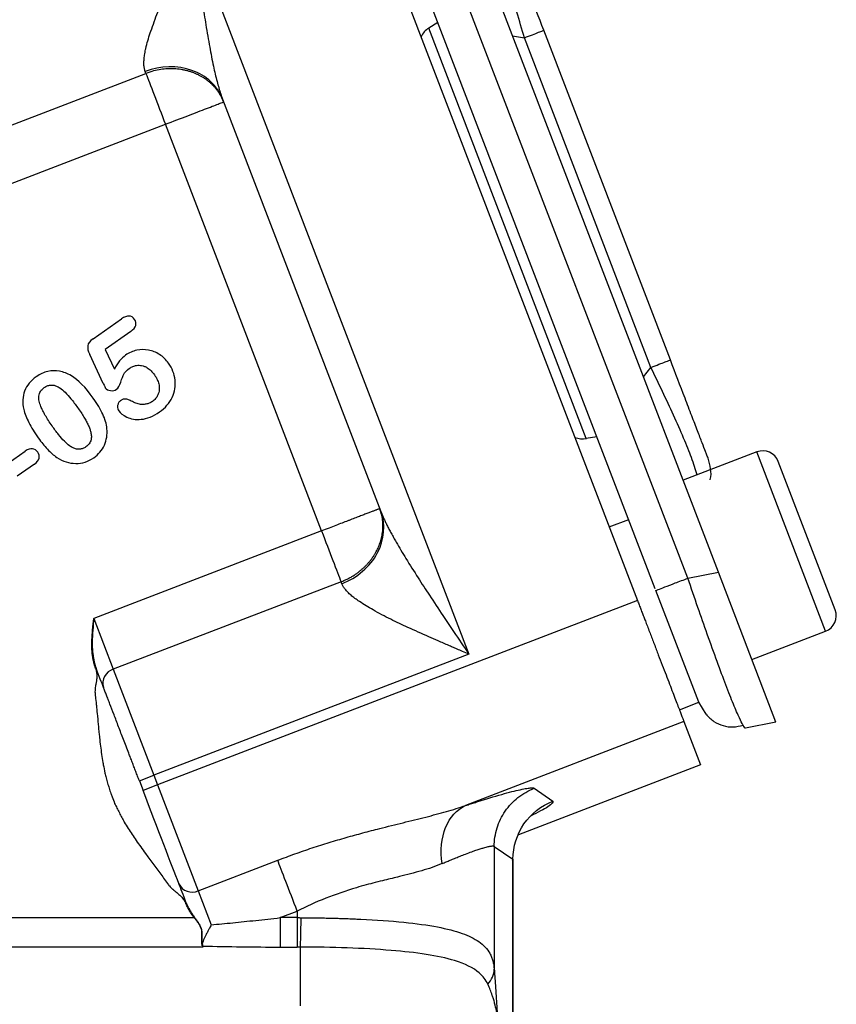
# Model space of a CAD drawing. Header units: inches. Extents: x 0.6 to 16.3, y 0.2 to 11.5.
# Tile 8 of 21: x 6.2 to 7.3, y 5.8 to 7. Entities that reach past the tile are written whole.
import ezdxf

# ---------------------------------------------------------------- set-up
doc = ezdxf.new("R2010")
doc.units = ezdxf.units.IN
doc.header["$MEASUREMENT"] = 0

msp = doc.modelspace()

# ---------------------------------------------------------------- linework, layer by layer
at = {"color": 7, "linetype": 'Continuous', "lineweight": 25}
for p, q in [((7.1125, 6.3122), (6.7519, 7.2517)), ((7.0734, 6.3046), (6.7177, 7.2312)), ((6.6442, 7.2252), (7.0087, 6.2758)), ((7.0314, 6.2909), (6.6774, 7.2133)), ((6.4374, 7.1315), (6.7923, 6.207)), ((6.7523, 7.0181), (6.7406, 7.0108)), ((6.9429, 6.4837), (6.7406, 7.0108)), ((7.0508, 6.5847), (6.8883, 7.0079)), ((7.0259, 6.5752), (6.8634, 6.9983)), ((5.9973, 6.8066), (6.3776, 6.9526)), ((6.3776, 6.9526), (6.3766, 6.955)), ((6.4759, 6.9196), (6.6791, 6.3903)), ((6.0223, 6.7413), (6.4026, 6.8873)), ((6.603, 6.3652), (6.4026, 6.8873)), ((6.3096, 6.6117), (6.3463, 6.6374)), ((6.3582, 6.6214), (6.3252, 6.5983)), ((6.3252, 6.5983), (6.3371, 6.5729)), ((6.3228, 6.5543), (6.3054, 6.5917)), ((6.9565, 6.4861), (6.9429, 6.4837)), ((6.2006, 6.4522), (6.2225, 6.4676)), ((7.1618, 6.4666), (7.0672, 6.4303)), ((6.2343, 6.4509), (6.2123, 6.4355)), ((7.2625, 6.2639), (7.1893, 6.4544)), ((6.9724, 6.3704), (6.9973, 6.3799)), ((6.603, 6.3652), (6.3105, 6.2529)), ((7.0734, 6.3046), (7.1125, 6.3122)), ((7.1864, 6.1198), (7.1125, 6.3122)), ((6.6281, 6.3), (6.3355, 6.1877)), ((6.629, 6.2975), (6.6281, 6.3)), ((7.0873, 6.1453), (7.0322, 6.2888)), ((7.0087, 6.2758), (6.3925, 6.0392)), ((6.3094, 6.2425), (6.3105, 6.2529)), ((6.3105, 6.2529), (6.3355, 6.1877)), ((6.3089, 6.237), (6.3094, 6.2425)), ((6.3096, 6.2425), (6.3092, 6.237)), ((7.1556, 6.2), (7.2502, 6.2364)), ((6.3082, 6.2207), (6.3082, 6.2209)), ((6.3086, 6.2209), (6.3086, 6.2207)), ((6.3082, 6.2158), (6.3082, 6.2183)), ((6.3083, 6.2132), (6.3082, 6.2158)), ((6.3085, 6.2105), (6.3083, 6.2132)), ((6.3087, 6.2078), (6.3085, 6.2105)), ((6.3087, 6.2183), (6.3087, 6.2158)), ((6.3087, 6.2158), (6.3089, 6.2132)), ((6.309, 6.2051), (6.3087, 6.2078)), ((6.3089, 6.2132), (6.3091, 6.2106)), ((6.3091, 6.2106), (6.3093, 6.2079)), ((6.3093, 6.2079), (6.3097, 6.2052)), ((6.7923, 6.207), (6.3877, 6.0517)), ((6.3099, 6.1997), (6.3094, 6.2024)), ((6.3105, 6.1971), (6.3099, 6.1997)), ((6.3101, 6.2025), (6.3105, 6.1998)), ((6.3105, 6.1998), (6.3111, 6.1972)), ((6.313, 6.1888), (6.3119, 6.1919)), ((6.3134, 6.1876), (6.3145, 6.1808)), ((6.3355, 6.1877), (6.3877, 6.0517)), ((7.0624, 6.1357), (7.0873, 6.1453)), ((7.0967, 6.1298), (7.0873, 6.1453)), ((7.0683, 6.1204), (6.7879, 6.0127)), ((7.0683, 6.1204), (7.0897, 6.0648)), ((7.1864, 6.1198), (7.1473, 6.1121)), ((7.0897, 6.0648), (6.856, 5.9751)), ((6.3691, 6.0446), (6.3877, 6.0517)), ((6.3691, 6.0446), (6.3739, 6.0321)), ((6.3877, 6.0517), (6.3925, 6.0392)), ((6.3925, 6.0392), (6.3739, 6.0321)), ((6.3925, 6.0392), (6.4447, 5.9033)), ((6.876, 6.0348), (6.9, 6.0183)), ((6.8247, 5.9602), (6.8247, 5.8025)), ((6.8247, 5.9602), (6.8487, 5.9437)), ((6.4447, 5.9033), (6.5467, 5.9424)), ((6.8487, 5.226), (6.8487, 5.9437)), ((6.8491, 5.9423), (6.8491, 5.9439)), ((6.8491, 5.2259), (6.8491, 5.9423)), ((6.4447, 5.9033), (6.4615, 5.8596)), ((6.4293, 5.8877), (6.4296, 5.8869)), ((6.4296, 5.8869), (6.4302, 5.8853)), ((6.4317, 5.8822), (6.4325, 5.8807)), ((6.4325, 5.8807), (6.4333, 5.8792)), ((6.4341, 5.8779), (6.4342, 5.8777)), ((5.7698, 5.8688), (6.4395, 5.8688)), ((6.4342, 5.8777), (6.4351, 5.8762)), ((6.4351, 5.8762), (6.436, 5.8747)), ((6.436, 5.8747), (6.437, 5.8732)), ((6.437, 5.8732), (6.438, 5.8718)), ((6.438, 5.8718), (6.4399, 5.8691)), ((6.5498, 5.8688), (6.5717, 5.8772)), ((6.5717, 5.8688), (6.5498, 5.8688)), ((6.5717, 5.8772), (6.5717, 5.8688)), ((6.4493, 5.8506), (6.4494, 5.8496)), ((6.4505, 5.831), (5.7698, 5.831)), ((6.5498, 5.831), (6.5717, 5.831)), ((6.5759, 5.831), (6.5717, 5.831))]:
    msp.add_line(p, q, dxfattribs=at)
at = {"color": 8, "linetype": 'Continuous', "lineweight": 25}
for p, q in [((6.8482, 7.0007), (6.8634, 6.9983)), ((7.0162, 6.5632), (7.0259, 6.5752)), ((7.2502, 6.2364), (7.1618, 6.4666)), ((6.8487, 5.9437), (6.8477, 5.9423))]:
    msp.add_line(p, q, dxfattribs=at)
at = {"color": 7, "linetype": 'Continuous', "lineweight": 25}
for centre, radius, start, end in [((7.1694, 6.4467), 0.0213, 21, 111), ((7.2425, 6.2563), 0.0213, 291, 21), ((6.3412, 6.1697), 0.0189, 107.4037, 196.8829), ((6.4369, 5.9204), 0.0189, 205.1171, 294.5963)]:
    msp.add_arc(centre, radius, start, end, dxfattribs=at)
for centre, start_param, end_param in [((6.7559, 6.9844), 0.174533, 0.698222), ((6.9367, 6.5136), 2.44337, 2.96706)]:
    msp.add_ellipse(centre, major_axis=(-0.011, 0.0285), ratio=0.916331, start_param=start_param, end_param=end_param, dxfattribs=at)
for points, knots in [([(6.3766, 6.955), (6.3764, 6.9556), (6.3759, 6.957), (6.3755, 6.9592), (6.3751, 6.9615), (6.3749, 6.9641), (6.3749, 6.9668), (6.3751, 6.9698), (6.3753, 6.9729), (6.3758, 6.9762), (6.3764, 6.9797), (6.3771, 6.9834), (6.3792, 6.9922), (6.384, 7.0079), (6.3923, 7.0303), (6.4026, 7.0548), (6.4116, 7.0753), (6.4195, 7.0928), (6.425, 7.1048), (6.4311, 7.1179), (6.4351, 7.1265), (6.4374, 7.1315)], [0, 0, 0, 0, 0.018698, 0.037717, 0.057107, 0.076913, 0.09718, 0.117949, 0.139258, 0.161142, 0.183634, 0.206763, 0.230558, 0.344934, 0.477476, 0.596791, 0.736091, 0.797873, 0.867745, 0.922697, 1, 1, 1, 1]), ([(6.4374, 7.1315), (6.438, 7.1273), (6.4391, 7.1192), (6.4407, 7.1076), (6.4422, 7.0972), (6.4435, 7.0879), (6.4447, 7.0797), (6.4469, 7.0643), (6.45, 7.0427), (6.4546, 7.014), (6.4591, 6.9875), (6.4632, 6.9665), (6.4664, 6.952), (6.4687, 6.9426), (6.4711, 6.9341), (6.4734, 6.9264), (6.4751, 6.9218), (6.4759, 6.9196)], [0, 0, 0, 0, 0.058006, 0.110828, 0.158468, 0.200926, 0.238201, 0.270293, 0.412895, 0.534751, 0.669171, 0.784173, 0.834338, 0.880959, 0.924075, 0.963734, 1, 1, 1, 1]), ([(6.8883, 7.0079), (6.8819, 7.0246), (6.8722, 7.0499), (6.8607, 7.0799), (6.8532, 7.0994), (6.8472, 7.115), (6.8414, 7.1302), (6.8405, 7.1325), (6.8399, 7.134)], [0, 0, 0, 0, 0.250062, 0.37621, 0.5, 0.623853, 0.749938, 1, 1, 1, 1]), ([(6.4773, 6.916), (6.4767, 6.9174), (6.4756, 6.9201), (6.4736, 6.9239), (6.4714, 6.9275), (6.4691, 6.9309), (6.4666, 6.934), (6.4639, 6.9369), (6.4611, 6.9397), (6.4581, 6.9422), (6.4551, 6.9446), (6.4519, 6.9468), (6.4486, 6.9487), (6.4451, 6.9506), (6.4416, 6.9522), (6.438, 6.9537), (6.4342, 6.9549), (6.4304, 6.956), (6.4264, 6.957), (6.4223, 6.9577), (6.4181, 6.9582), (6.4125, 6.9586), (6.4053, 6.9586), (6.3965, 6.9577), (6.3871, 6.9559), (6.3808, 6.9537), (6.3776, 6.9526)], [0, 0, 0, 0, 0.040858, 0.080281, 0.118387, 0.155381, 0.191487, 0.22691, 0.261812, 0.296294, 0.330405, 0.364204, 0.397769, 0.431179, 0.464518, 0.497865, 0.531306, 0.564927, 0.598818, 0.633068, 0.667768, 0.703011, 0.771087, 0.842069, 0.917681, 1, 1, 1, 1]), ([(6.3776, 6.9526), (6.38, 6.9461), (6.3837, 6.9366), (6.3925, 6.9137), (6.3975, 6.9005), (6.4026, 6.8873)], [0, 0, 0, 0, 0.5, 0.5, 1, 1, 1, 1]), ([(6.4026, 6.8873), (6.4124, 6.8911), (6.4222, 6.8948), (6.4402, 6.9017), (6.4485, 6.9049), (6.4623, 6.9102), (6.4679, 6.9124), (6.4754, 6.9152), (6.4773, 6.916), (6.4773, 6.916)], [0, 0, 0, 0, 0.25, 0.25, 0.5, 0.5, 0.75, 0.75, 1, 1, 1, 1]), ([(6.3582, 6.6214), (6.3616, 6.6238), (6.3637, 6.6263), (6.3652, 6.6318), (6.3647, 6.6343), (6.363, 6.6367)], [-2, -2, -2, -2, -1, -1, 0, 0, 0, 0]), ([(6.3096, 6.6117), (6.3056, 6.6089), (6.3034, 6.606), (6.3024, 6.6), (6.3032, 6.5962), (6.3054, 6.5917)], [-2, -2, -2, -2, -1, -1, 0, 0, 0, 0]), ([(6.4066, 6.5804), (6.4033, 6.5851), (6.3995, 6.5889), (6.3905, 6.5946), (6.3858, 6.5965), (6.3758, 6.5983), (6.3708, 6.5982), (6.3607, 6.5961), (6.356, 6.594), (6.3515, 6.5909)], [-4, -4, -4, -4, -3, -3, -2, -2, -1, -1, 0, 0, 0, 0]), ([(6.3398, 6.5471), (6.3419, 6.5485), (6.3437, 6.5516), (6.3467, 6.561), (6.348, 6.5644), (6.35, 6.5688), (6.3525, 6.5713), (6.3565, 6.574)], [-3, -3, -3, -3, -2, -2, -1, -1, 0, 0, 0, 0]), ([(6.3565, 6.574), (6.3572, 6.5745), (6.3586, 6.5754), (6.3608, 6.5765), (6.3631, 6.5773), (6.3658, 6.5778), (6.3688, 6.578), (6.3722, 6.5776), (6.3757, 6.5766), (6.3799, 6.5745), (6.3845, 6.5709), (6.3872, 6.5673), (6.3887, 6.5655)], [0, 0, 0, 0, 0.067682, 0.133149, 0.197235, 0.260829, 0.349829, 0.438209, 0.537641, 0.642232, 0.810948, 1, 1, 1, 1]), ([(6.3949, 6.518), (6.4024, 6.5232), (6.4078, 6.5295), (6.4146, 6.5439), (6.4158, 6.5513), (6.4141, 6.5666), (6.4113, 6.5737), (6.4066, 6.5804)], [-3, -3, -3, -3, -2, -2, -1, -1, 0, 0, 0, 0]), ([(7.0992, 6.4586), (7.0986, 6.4601), (7.0977, 6.4624), (7.0919, 6.4776), (7.0859, 6.4932), (7.0784, 6.5127), (7.0669, 6.5428), (7.0572, 6.568), (7.0508, 6.5847)], [0, 0, 0, 0, 0.250062, 0.37621, 0.5, 0.623853, 0.749938, 1, 1, 1, 1]), ([(6.2368, 6.5632), (6.2296, 6.5581), (6.2246, 6.552), (6.2191, 6.5377), (6.2187, 6.5299), (6.2206, 6.5212)], [-2, -2, -2, -2, -1, -1, 0, 0, 0, 0]), ([(6.2818, 6.5644), (6.2766, 6.5674), (6.2715, 6.5694), (6.2615, 6.5712), (6.2565, 6.5711), (6.2465, 6.5688), (6.2416, 6.5665), (6.2368, 6.5632)], [-3, -3, -3, -3, -2, -2, -1, -1, 0, 0, 0, 0]), ([(6.3887, 6.5655), (6.3893, 6.5645), (6.3905, 6.5627), (6.392, 6.5598), (6.3932, 6.5569), (6.3941, 6.5538), (6.3947, 6.5504), (6.3947, 6.5466), (6.3941, 6.5429), (6.3926, 6.5388), (6.39, 6.5348), (6.3873, 6.5326), (6.3859, 6.5315)], [0, 0, 0, 0, 0.08861, 0.173301, 0.254779, 0.333838, 0.430817, 0.523434, 0.627872, 0.730949, 0.862165, 1, 1, 1, 1]), ([(6.2571, 6.5), (6.2555, 6.5023), (6.2524, 6.5068), (6.2484, 6.5133), (6.2452, 6.5193), (6.2424, 6.5253), (6.2406, 6.5305), (6.2399, 6.5351), (6.24, 6.5395), (6.2418, 6.5449), (6.2452, 6.5478), (6.2469, 6.5493)], [0, 0, 0, 0, 0.152291, 0.289171, 0.410964, 0.518128, 0.644916, 0.707323, 0.764485, 0.878369, 1, 1, 1, 1]), ([(6.2469, 6.5493), (6.2476, 6.5497), (6.2488, 6.5505), (6.2507, 6.5514), (6.2527, 6.5521), (6.2546, 6.5525), (6.2566, 6.5526), (6.2593, 6.5524), (6.2629, 6.5513), (6.2682, 6.5484), (6.2745, 6.5429), (6.2821, 6.5344), (6.287, 6.5275), (6.2898, 6.5237)], [0, 0, 0, 0, 0.0407115, 0.0791164, 0.1157166, 0.1510909, 0.1858796, 0.2207551, 0.2977994, 0.3866297, 0.542782, 0.7463253, 1, 1, 1, 1]), ([(6.3254, 6.549), (6.3269, 6.5469), (6.3291, 6.5457), (6.3349, 6.5449), (6.3375, 6.5455), (6.3398, 6.5471)], [-2, -2, -2, -2, -1, -1, 0, 0, 0, 0]), ([(6.3275, 6.4965), (6.3269, 6.5027), (6.3251, 6.5089), (6.3193, 6.5212), (6.3152, 6.5281), (6.3098, 6.5357)], [-2, -2, -2, -2, -1, -1, 0, 0, 0, 0]), ([(6.2898, 6.5237), (6.2913, 6.5216), (6.2941, 6.5175), (6.2978, 6.5116), (6.3009, 6.5062), (6.3035, 6.5013), (6.3054, 6.4967), (6.3069, 6.4919), (6.3077, 6.487), (6.3073, 6.4818), (6.3049, 6.4768), (6.302, 6.4744), (6.3005, 6.4731)], [0, 0, 0, 0, 0.136267, 0.25814, 0.365782, 0.459428, 0.547816, 0.625713, 0.722019, 0.804432, 0.897869, 1, 1, 1, 1]), ([(6.3452, 6.5326), (6.3447, 6.5323), (6.3439, 6.5316), (6.3428, 6.5304), (6.342, 6.5289), (6.3414, 6.5272), (6.341, 6.5249), (6.3411, 6.5221), (6.3421, 6.5203), (6.3426, 6.5194)], [0, 0, 0, 0, 0.114317, 0.223155, 0.329726, 0.45074, 0.585313, 0.799896, 1, 1, 1, 1]), ([(6.3586, 6.532), (6.3579, 6.5324), (6.3564, 6.5333), (6.3542, 6.5341), (6.3515, 6.5347), (6.3483, 6.5344), (6.3463, 6.5332), (6.3452, 6.5326)], [0, 0, 0, 0, 0.184602, 0.351261, 0.503987, 0.74637, 1, 1, 1, 1]), ([(6.3859, 6.5315), (6.3853, 6.5311), (6.384, 6.5302), (6.3819, 6.5292), (6.3798, 6.5285), (6.3776, 6.5279), (6.3753, 6.5276), (6.373, 6.5275), (6.3694, 6.5278), (6.3644, 6.5289), (6.3606, 6.5309), (6.3586, 6.532)], [0, 0, 0, 0, 0.080874, 0.159844, 0.237777, 0.315573, 0.394138, 0.474351, 0.557039, 0.770012, 1, 1, 1, 1]), ([(6.2206, 6.5212), (6.2219, 6.5161), (6.2241, 6.5105), (6.2305, 6.4982), (6.2345, 6.4916), (6.2394, 6.4846)], [-2, -2, -2, -2, -1, -1, 0, 0, 0, 0]), ([(6.3426, 6.5194), (6.3446, 6.5165), (6.3482, 6.5138), (6.3581, 6.5089), (6.3642, 6.5079), (6.3788, 6.5091), (6.3866, 6.5122), (6.3949, 6.518)], [-3, -3, -3, -3, -2, -2, -1, -1, 0, 0, 0, 0]), ([(6.3005, 6.4731), (6.2998, 6.4727), (6.2986, 6.4719), (6.2966, 6.471), (6.2946, 6.4704), (6.2926, 6.47), (6.2905, 6.47), (6.2876, 6.4704), (6.2838, 6.4718), (6.2785, 6.475), (6.2722, 6.4808), (6.2648, 6.4894), (6.2598, 6.4962), (6.2571, 6.5)], [0, 0, 0, 0, 0.040577, 0.078966, 0.115797, 0.151778, 0.187669, 0.224237, 0.305056, 0.398104, 0.553257, 0.753166, 1, 1, 1, 1]), ([(6.2394, 6.4846), (6.2432, 6.4792), (6.2471, 6.4744), (6.255, 6.466), (6.259, 6.4625), (6.2632, 6.4596)], [-2, -2, -2, -2, -1, -1, 0, 0, 0, 0]), ([(6.3105, 6.4592), (6.3166, 6.4634), (6.3212, 6.4688), (6.3271, 6.4818), (6.3282, 6.4888), (6.3275, 6.4965)], [-2, -2, -2, -2, -1, -1, 0, 0, 0, 0]), ([(6.2386, 6.4664), (6.2369, 6.4689), (6.2346, 6.4703), (6.2291, 6.471), (6.226, 6.47), (6.2225, 6.4676)], [-2, -2, -2, -2, -1, -1, 0, 0, 0, 0]), ([(6.2343, 6.4509), (6.2377, 6.4533), (6.2398, 6.4559), (6.2409, 6.4613), (6.2403, 6.4639), (6.2386, 6.4664)], [-2, -2, -2, -2, -1, -1, 0, 0, 0, 0]), ([(6.2632, 6.4596), (6.2709, 6.4545), (6.2789, 6.452), (6.2958, 6.4518), (6.3035, 6.4542), (6.3105, 6.4592)], [-2, -2, -2, -2, -1, -1, 0, 0, 0, 0]), ([(7.102, 6.431), (7.102, 6.4311), (7.1034, 6.4356), (7.1029, 6.4453), (7.1004, 6.4542), (7.0992, 6.4586)], [0, 0, 0, 0, 0.005601, 0.502801, 1, 1, 1, 1]), ([(6.6777, 6.3939), (6.6777, 6.3939), (6.6776, 6.3938), (6.6772, 6.3937), (6.6765, 6.3934), (6.6756, 6.393), (6.6744, 6.3926), (6.6731, 6.3921), (6.6715, 6.3915), (6.6698, 6.3908), (6.6679, 6.3901), (6.6658, 6.3893), (6.6636, 6.3885), (6.6613, 6.3876), (6.6587, 6.3866), (6.656, 6.3856), (6.6532, 6.3845), (6.6502, 6.3833), (6.647, 6.3821), (6.6437, 6.3808), (6.6403, 6.3795), (6.6355, 6.3777), (6.6293, 6.3753), (6.6212, 6.3722), (6.6124, 6.3688), (6.6062, 6.3664), (6.603, 6.3652)], [0, 0, 0, 0, 0.040858, 0.080281, 0.118388, 0.155381, 0.191487, 0.22691, 0.261812, 0.296295, 0.330405, 0.364204, 0.397769, 0.43118, 0.464518, 0.497866, 0.531306, 0.564928, 0.598819, 0.633069, 0.66777, 0.703012, 0.771087, 0.84207, 0.917684, 1, 1, 1, 1]), ([(6.6281, 6.3), (6.6296, 6.3006), (6.6326, 6.3018), (6.6369, 6.3039), (6.6409, 6.306), (6.6447, 6.3083), (6.6482, 6.3107), (6.6515, 6.3132), (6.6546, 6.3158), (6.6576, 6.3184), (6.6603, 6.3211), (6.6629, 6.3239), (6.6653, 6.3267), (6.6675, 6.3296), (6.6695, 6.3326), (6.6714, 6.3356), (6.6732, 6.3386), (6.6748, 6.3417), (6.6762, 6.3449), (6.6775, 6.3481), (6.6786, 6.3513), (6.6796, 6.3546), (6.6804, 6.3579), (6.6813, 6.3627), (6.6819, 6.3692), (6.6817, 6.3773), (6.6805, 6.3856), (6.6787, 6.3911), (6.6777, 6.3939)], [0, 0, 0, 0, 0.039614, 0.077556, 0.113976, 0.149088, 0.183126, 0.216306, 0.248807, 0.280752, 0.312195, 0.343172, 0.373748, 0.403986, 0.433948, 0.463697, 0.493294, 0.522801, 0.552275, 0.581775, 0.611354, 0.641072, 0.670982, 0.701138, 0.771121, 0.843256, 0.918994, 1, 1, 1, 1]), ([(6.6791, 6.3903), (6.6796, 6.3889), (6.6807, 6.3862), (6.6826, 6.3819), (6.6847, 6.3773), (6.687, 6.3725), (6.6896, 6.3675), (6.6925, 6.3622), (6.6956, 6.3566), (6.7017, 6.3458), (6.712, 6.3286), (6.7264, 6.3058), (6.7423, 6.2814), (6.7576, 6.2584), (6.7745, 6.2332), (6.7857, 6.2167), (6.7923, 6.207)], [0, 0, 0, 0, 0.022267, 0.04585, 0.070767, 0.097032, 0.124659, 0.153658, 0.184039, 0.21581, 0.330759, 0.46526, 0.587098, 0.729705, 0.841541, 1, 1, 1, 1]), ([(6.603, 6.3652), (6.6081, 6.352), (6.6132, 6.3388), (6.6219, 6.316), (6.6256, 6.3064), (6.6281, 6.3)], [0, 0, 0, 0, 0.5, 0.5, 1, 1, 1, 1]), ([(6.7923, 6.207), (6.7896, 6.2082), (6.7845, 6.2103), (6.7774, 6.2134), (6.7715, 6.2159), (6.7633, 6.2194), (6.7531, 6.2238), (6.7355, 6.2315), (6.7151, 6.2407), (6.691, 6.2521), (6.6699, 6.2631), (6.6548, 6.2722), (6.6459, 6.2786), (6.6408, 6.2826), (6.6366, 6.2865), (6.6332, 6.2903), (6.6306, 6.2939), (6.6295, 6.2963), (6.629, 6.2975)], [0, 0, 0, 0, 0.041445, 0.077305, 0.10758, 0.132269, 0.202149, 0.263948, 0.403191, 0.522562, 0.655065, 0.769513, 0.81261, 0.853551, 0.892526, 0.929753, 0.965483, 1, 1, 1, 1]), ([(7.0087, 6.2758), (7.0094, 6.2739), (7.0108, 6.2702), (7.0129, 6.2647), (7.015, 6.2592), (7.0172, 6.2537), (7.0204, 6.2453), (7.0247, 6.234), (7.0301, 6.2199), (7.0354, 6.2062), (7.0422, 6.1884), (7.0501, 6.1679), (7.0565, 6.1511), (7.0607, 6.1401), (7.0633, 6.1334), (7.0654, 6.128), (7.0667, 6.1245), (7.0676, 6.1223), (7.0681, 6.121), (7.0683, 6.1206), (7.0683, 6.1204)], [0, 0, 0, 0, 0.023463, 0.046876, 0.070271, 0.093676, 0.117122, 0.178916, 0.240765, 0.304953, 0.369198, 0.500005, 0.630813, 0.695002, 0.759246, 0.821041, 0.882889, 0.921914, 0.960905, 1, 1, 1, 1]), ([(6.3105, 6.2529), (6.3103, 6.251), (6.31, 6.2476), (6.3097, 6.2441), (6.3096, 6.2425)], [0, 0, 0, 0, 0.541172, 1, 1, 1, 1]), ([(6.3086, 6.2316), (6.3087, 6.2333), (6.3088, 6.2351), (6.3089, 6.237), (6.3089, 6.237)], [0, 0, 0, 0, 0.956455, 1, 1, 1, 1]), ([(6.3092, 6.237), (6.3092, 6.2369), (6.3091, 6.2351), (6.309, 6.2333), (6.3089, 6.2315)], [0, 0, 0, 0, 0.0435575, 1, 1, 1, 1]), ([(6.3082, 6.2209), (6.3082, 6.2218), (6.3082, 6.2235), (6.3083, 6.2253), (6.3083, 6.2262)], [0, 0, 0, 0, 0.488455, 1, 1, 1, 1]), ([(6.3082, 6.2183), (6.3082, 6.219), (6.3082, 6.2199), (6.3082, 6.2207), (6.3082, 6.2207)], [0, 0, 0, 0, 0.976669, 1, 1, 1, 1]), ([(6.3083, 6.2262), (6.3083, 6.227), (6.3084, 6.2288), (6.3085, 6.2306), (6.3086, 6.2316)], [0, 0, 0, 0, 0.4898867, 1, 1, 1, 1]), ([(6.3087, 6.2261), (6.3087, 6.2253), (6.3086, 6.2235), (6.3086, 6.2218), (6.3086, 6.2209)], [0, 0, 0, 0, 0.510693, 1, 1, 1, 1]), ([(6.3086, 6.2207), (6.3086, 6.2207), (6.3086, 6.2199), (6.3087, 6.219), (6.3087, 6.2183)], [0, 0, 0, 0, 0.023336, 1, 1, 1, 1]), ([(6.3089, 6.2315), (6.3088, 6.2306), (6.3088, 6.2288), (6.3087, 6.227), (6.3087, 6.2261)], [0, 0, 0, 0, 0.509301, 1, 1, 1, 1]), ([(6.3094, 6.2024), (6.3093, 6.2031), (6.3092, 6.204), (6.3091, 6.2049), (6.309, 6.2051)], [0, 0, 0, 0, 0.766375, 1, 1, 1, 1]), ([(6.3097, 6.2052), (6.3097, 6.205), (6.3098, 6.2041), (6.3099, 6.2032), (6.3101, 6.2025)], [0, 0, 0, 0, 0.233692, 1, 1, 1, 1]), ([(6.3111, 6.1944), (6.311, 6.1951), (6.3107, 6.196), (6.3105, 6.1969), (6.3105, 6.1971)], [0, 0, 0, 0, 0.788383, 1, 1, 1, 1]), ([(6.3111, 6.1972), (6.3112, 6.197), (6.3114, 6.1962), (6.3116, 6.1953), (6.3118, 6.1946)], [0, 0, 0, 0, 0.211689, 1, 1, 1, 1]), ([(6.3119, 6.1919), (6.3118, 6.1921), (6.3116, 6.193), (6.3113, 6.1938), (6.3111, 6.1944)], [0, 0, 0, 0, 0.289957, 1, 1, 1, 1]), ([(6.3118, 6.1946), (6.3119, 6.194), (6.3122, 6.1932), (6.3125, 6.1923), (6.3125, 6.1921)], [0, 0, 0, 0, 0.710123, 1, 1, 1, 1]), ([(6.3125, 6.1921), (6.3127, 6.1915), (6.313, 6.1905), (6.3134, 6.1895), (6.3136, 6.189)], [0, 0, 0, 0, 0.503118, 1, 1, 1, 1]), ([(6.3136, 6.1889), (6.3136, 6.1889), (6.3136, 6.1889), (6.3136, 6.1889), (6.3136, 6.1889), (6.3136, 6.1889), (6.3136, 6.1889), (6.3136, 6.1889), (6.3136, 6.1889), (6.3136, 6.1889), (6.3136, 6.1889), (6.3136, 6.1889), (6.3136, 6.1889), (6.3136, 6.1889), (6.3136, 6.1889), (6.3136, 6.1889), (6.3135, 6.1889), (6.3135, 6.1889), (6.3135, 6.1888), (6.3134, 6.1888), (6.3134, 6.1888), (6.3133, 6.1888), (6.3133, 6.1888), (6.3133, 6.1888), (6.3132, 6.1887), (6.3132, 6.1887), (6.3131, 6.1887), (6.3131, 6.1887), (6.3131, 6.1887), (6.3131, 6.1887), (6.3131, 6.1887), (6.313, 6.1887), (6.313, 6.1887), (6.313, 6.1887), (6.313, 6.1887), (6.313, 6.1887), (6.313, 6.1886)], [-1.073619, -1.073619, -1.073619, -1.073619, -1.067463, -1.067463, -1.067463, -1.031624, -1.031624, -1.031624, -0.995785, -0.995785, -0.995785, -0.852429, -0.852429, -0.852429, -0.709073, -0.709073, -0.709073, -0.565718, -0.565718, -0.565718, -0.422362, -0.422362, -0.422362, -0.279006, -0.279006, -0.279006, -0.13565, -0.13565, -0.13565, -0.099811, -0.099811, -0.099811, -0.063972, -0.063972, -0.063972, 0.007706, 0.007706, 0.007706, 0.007706]), ([(6.3136, 6.1696), (6.3134, 6.1691), (6.3131, 6.1679), (6.3127, 6.1654), (6.3123, 6.1623), (6.3122, 6.1598), (6.3121, 6.1586)], [0, 0, 0, 0, 0.144858, 0.337921, 0.664922, 1, 1, 1, 1]), ([(6.3146, 6.1808), (6.3146, 6.1799), (6.3146, 6.1782), (6.3144, 6.1756), (6.3141, 6.1733), (6.3138, 6.1712), (6.3136, 6.1701), (6.3136, 6.1696)], [0, 0, 0, 0, 0.24843, 0.442004, 0.701725, 0.876482, 1, 1, 1, 1]), ([(6.3121, 6.1586), (6.3122, 6.1577), (6.3124, 6.1541), (6.3129, 6.1503), (6.3133, 6.1474), (6.3133, 6.1472)], [0, 0, 0, 0, 0.2283786, 0.9520871, 1, 1, 1, 1]), ([(6.3691, 6.0446), (6.3683, 6.0465), (6.3668, 6.0505), (6.3645, 6.0565), (6.3622, 6.0624), (6.36, 6.0683), (6.3577, 6.0741), (6.3539, 6.0839), (6.3487, 6.0976), (6.3423, 6.1141), (6.3365, 6.1295), (6.3321, 6.1409), (6.329, 6.149), (6.3268, 6.1546), (6.3249, 6.1597), (6.3237, 6.1627), (6.3231, 6.1642)], [0, 0, 0, 0, 0.0410752, 0.0819902, 0.1228224, 0.1636496, 0.2045495, 0.2455996, 0.3727628, 0.5000116, 0.6271748, 0.7544237, 0.8159004, 0.8771469, 0.938426, 1, 1, 1, 1]), ([(6.3133, 6.1472), (6.3134, 6.146), (6.3137, 6.1431), (6.3144, 6.1367), (6.3149, 6.1315), (6.3152, 6.1279)], [0, 0, 0, 0, 0.191739, 0.442403, 1, 1, 1, 1]), ([(6.3152, 6.1279), (6.3153, 6.1276), (6.3157, 6.123), (6.3161, 6.1183), (6.3165, 6.1139)], [0, 0, 0, 0, 0.050484, 1, 1, 1, 1]), ([(7.0966, 6.1298), (7.0999, 6.1265), (7.1065, 6.12), (7.1186, 6.1147), (7.1314, 6.1128), (7.1399, 6.1149), (7.1441, 6.1159)], [0, 0, 0, 0, 0.24674, 0.496303, 0.747818, 1, 1, 1, 1]), ([(6.3165, 6.1139), (6.3167, 6.1115), (6.3172, 6.1068), (6.3177, 6.1022), (6.3179, 6.1)], [0, 0, 0, 0, 0.53198, 1, 1, 1, 1]), ([(7.1473, 6.1121), (7.1467, 6.1122), (7.146, 6.1122), (7.1441, 6.1159), (7.144, 6.1162)], [0, 0, 0, 0, 0.9293313, 1, 1, 1, 1]), ([(6.3179, 6.1), (6.3183, 6.0963), (6.3195, 6.0856), (6.3212, 6.0749), (6.3222, 6.0679)], [0, 0, 0, 0, 0.346924, 1, 1, 1, 1]), ([(6.3222, 6.0679), (6.3224, 6.067), (6.3233, 6.0624), (6.3242, 6.0579), (6.3249, 6.0544)], [0, 0, 0, 0, 0.2110529, 1, 1, 1, 1]), ([(6.3249, 6.0544), (6.3254, 6.0524), (6.3265, 6.048), (6.3277, 6.0436), (6.3283, 6.0412)], [0, 0, 0, 0, 0.4529625, 1, 1, 1, 1]), ([(6.3283, 6.0412), (6.329, 6.0391), (6.3303, 6.0348), (6.3317, 6.0306), (6.3325, 6.0283)], [0, 0, 0, 0, 0.472191, 1, 1, 1, 1]), ([(6.7879, 6.0127), (6.7901, 6.0134), (6.7943, 6.0148), (6.8005, 6.0168), (6.8065, 6.0186), (6.8122, 6.0204), (6.8178, 6.0221), (6.8267, 6.0248), (6.8381, 6.0281), (6.8506, 6.0314), (6.8608, 6.0337), (6.8672, 6.0349), (6.8711, 6.0353), (6.8733, 6.0354), (6.8751, 6.0353), (6.8757, 6.035), (6.876, 6.0348)], [0, 0, 0, 0, 0.042061, 0.083971, 0.125766, 0.167483, 0.20916, 0.250833, 0.377149, 0.503009, 0.628413, 0.753608, 0.815235, 0.876756, 0.9383, 1, 1, 1, 1]), ([(6.8247, 5.9602), (6.8247, 5.9682), (6.826, 5.9763), (6.8307, 5.9916), (6.8343, 5.9988), (6.8434, 6.0121), (6.8489, 6.018), (6.8615, 6.0279), (6.8685, 6.0319), (6.876, 6.0348)], [0, 0, 0, 0, 0.25, 0.25, 0.5, 0.5, 0.75, 0.75, 1, 1, 1, 1]), ([(6.3325, 6.0283), (6.333, 6.0268), (6.3347, 6.0226), (6.3363, 6.0183), (6.3374, 6.0155)], [0, 0, 0, 0, 0.3440196, 1, 1, 1, 1]), ([(6.3374, 6.0155), (6.3383, 6.0135), (6.3403, 6.0094), (6.3434, 6.0033), (6.3466, 5.9972), (6.3487, 5.9932), (6.3498, 5.9912)], [0, 0, 0, 0, 0.248837, 0.497661, 0.747671, 1, 1, 1, 1]), ([(6.5467, 5.9424), (6.5504, 5.9438), (6.5578, 5.9466), (6.5688, 5.9507), (6.5799, 5.9545), (6.5909, 5.9583), (6.6019, 5.9618), (6.6128, 5.9652), (6.6237, 5.9685), (6.6346, 5.9717), (6.6455, 5.9747), (6.6562, 5.9776), (6.667, 5.9805), (6.6843, 5.9849), (6.7078, 5.9907), (6.7319, 5.9967), (6.7503, 6.0014), (6.7633, 6.005), (6.7759, 6.0087), (6.7839, 6.0114), (6.7879, 6.0127)], [0, 0, 0, 0, 0.044653, 0.089017, 0.133121, 0.176989, 0.220651, 0.264134, 0.307467, 0.350677, 0.393793, 0.436845, 0.479862, 0.522872, 0.645931, 0.768233, 0.826845, 0.884954, 0.942644, 1, 1, 1, 1]), ([(6.3498, 5.9912), (6.3514, 5.9886), (6.3547, 5.9834), (6.3597, 5.9756), (6.3631, 5.9705), (6.3648, 5.9679)], [0, 0, 0, 0, 0.331769, 0.664204, 1, 1, 1, 1]), ([(6.3648, 5.9679), (6.3668, 5.9651), (6.3708, 5.9595), (6.3763, 5.952), (6.3798, 5.9473), (6.3812, 5.9453)], [0, 0, 0, 0, 0.369141, 0.738938, 1, 1, 1, 1]), ([(6.7578, 5.9381), (6.7595, 5.9389), (6.7631, 5.9404), (6.7684, 5.9426), (6.7725, 5.9443), (6.7768, 5.946), (6.7818, 5.948), (6.7886, 5.9507), (6.7947, 5.953), (6.7995, 5.9548), (6.8026, 5.9558), (6.8054, 5.9567), (6.8079, 5.9575), (6.8104, 5.9582), (6.813, 5.959), (6.8157, 5.9597), (6.8181, 5.9603), (6.8197, 5.9606), (6.8209, 5.9607), (6.8219, 5.9608), (6.8228, 5.9608), (6.8237, 5.9607), (6.8245, 5.9606), (6.8248, 5.9604), (6.825, 5.9602)], [0, 0, 0, 0, 0.045474, 0.092861, 0.144237, 0.163359, 0.216509, 0.288801, 0.38204, 0.433079, 0.469874, 0.504999, 0.543793, 0.576836, 0.619825, 0.683995, 0.745565, 0.790247, 0.82226, 0.855383, 0.889596, 0.924883, 0.961316, 1, 1, 1, 1]), ([(6.3812, 5.9453), (6.3847, 5.9407), (6.3899, 5.9338), (6.395, 5.9268), (6.3968, 5.9245)], [0, 0, 0, 0, 0.66302, 1, 1, 1, 1]), ([(6.7578, 5.9381), (6.7494, 5.9346), (6.7403, 5.9315), (6.7218, 5.9262), (6.7125, 5.9239), (6.6969, 5.92), (6.6907, 5.9185), (6.6804, 5.916), (6.6764, 5.915), (6.6644, 5.9119), (6.6562, 5.9097), (6.6345, 5.9032), (6.6208, 5.8986), (6.5952, 5.8884), (6.5834, 5.8831), (6.5717, 5.8772)], [-1.070397, -1.070397, -1.070397, -1.070397, -0.883078, -0.883078, -0.668998, -0.668998, -0.535199, -0.535199, -0.468299, -0.468299, -0.361259, -0.361259, -0.189996, -0.189996, 0, 0, 0, 0]), ([(6.3968, 5.9245), (6.3983, 5.9223), (6.4016, 5.9177), (6.4048, 5.9131), (6.4065, 5.9107)], [0, 0, 0, 0, 0.480563, 1, 1, 1, 1]), ([(6.4065, 5.9107), (6.4069, 5.9103), (6.4078, 5.9092), (6.4094, 5.9075), (6.4109, 5.9061), (6.412, 5.9051), (6.4128, 5.9046), (6.4131, 5.9042), (6.4132, 5.9041)], [0, 0, 0, 0, 0.182068, 0.461291, 0.723282, 0.837066, 0.957784, 1, 1, 1, 1]), ([(6.4132, 5.9041), (6.4138, 5.9036), (6.4158, 5.9021), (6.419, 5.8995), (6.4219, 5.897), (6.4233, 5.8954), (6.4236, 5.8951)], [0, 0, 0, 0, 0.17575, 0.53964, 0.907064, 1, 1, 1, 1]), ([(6.4236, 5.8951), (6.4249, 5.8935), (6.4268, 5.8911), (6.4281, 5.8885), (6.4285, 5.8877)], [0, 0, 0, 0, 0.697843, 1, 1, 1, 1]), ([(6.4286, 5.8875), (6.4288, 5.8875), (6.4289, 5.8876), (6.4292, 5.8877), (6.4293, 5.8877), (6.4293, 5.8877)], [0, 0, 0, 0, 0.5, 0.5, 1, 1, 1, 1]), ([(6.4395, 5.8688), (6.4388, 5.8696), (6.4382, 5.8705), (6.4375, 5.8715), (6.4375, 5.8715), (6.4374, 5.8716), (6.4373, 5.8717), (6.4371, 5.872), (6.4369, 5.8723), (6.4363, 5.8732), (6.4357, 5.874), (6.4348, 5.8755), (6.4343, 5.8762), (6.4338, 5.8771), (6.4337, 5.8772), (6.4336, 5.8774), (6.4336, 5.8774), (6.4336, 5.8774), (6.4336, 5.8774), (6.4335, 5.8775), (6.4335, 5.8775), (6.4334, 5.8778), (6.4332, 5.8781), (6.433, 5.8784), (6.4328, 5.8787), (6.4328, 5.8788), (6.4327, 5.8789), (6.4327, 5.8789), (6.4327, 5.879), (6.4326, 5.8792), (6.4323, 5.8796), (6.4321, 5.88), (6.4319, 5.8803), (6.4319, 5.8804), (6.4319, 5.8804), (6.4317, 5.8808), (6.4315, 5.8812), (6.4309, 5.8824), (6.4305, 5.8831), (6.4298, 5.8847), (6.4294, 5.8856), (6.429, 5.8865), (6.429, 5.8867), (6.4289, 5.8867), (6.4289, 5.8868), (6.4288, 5.8871), (6.4287, 5.8873), (6.4286, 5.8875)], [0, 0, 0, 0, 0.0625, 0.0625, 0.070313, 0.070313, 0.078125, 0.09375, 0.125, 0.125, 0.25, 0.25, 0.375, 0.375, 0.390625, 0.390625, 0.40625, 0.40625, 0.4375, 0.46875, 0.46875, 0.5, 0.5, 0.53125, 0.546875, 0.548828, 0.548828, 0.549805, 0.549805, 0.550781, 0.554688, 0.558594, 0.558594, 0.560547, 0.560547, 0.5625, 0.625, 0.625, 0.75, 0.75, 0.875, 0.890625, 0.890625, 0.90625, 0.90625, 0.9375, 1, 1, 1, 1]), ([(6.4302, 5.8853), (6.4303, 5.8853), (6.4305, 5.8848), (6.4307, 5.8843), (6.4309, 5.8838)], [0, 0, 0, 0, 0.044518, 1, 1, 1, 1]), ([(6.4309, 5.8838), (6.4311, 5.8835), (6.4313, 5.8829), (6.4316, 5.8824), (6.4317, 5.8822)], [0, 0, 0, 0, 0.6179463, 1, 1, 1, 1]), ([(6.4333, 5.8792), (6.4335, 5.8788), (6.4338, 5.8784), (6.434, 5.8779), (6.4341, 5.8779)], [0, 0, 0, 0, 0.837662, 1, 1, 1, 1]), ([(6.4395, 5.8688), (6.4402, 5.8678), (6.4414, 5.8663), (6.4427, 5.8645), (6.4433, 5.8637), (6.4436, 5.8632), (6.4438, 5.863), (6.4439, 5.8629), (6.4439, 5.8628), (6.444, 5.8628), (6.444, 5.8628)], [0, 0, 0, 0, 0.5, 0.75, 0.875, 0.9375, 0.96875, 0.984375, 0.984375, 1, 1, 1, 1]), ([(6.4399, 5.8691), (6.4407, 5.8681), (6.4422, 5.8661), (6.4437, 5.864), (6.4444, 5.863)], [0, 0, 0, 0, 0.518014, 1, 1, 1, 1]), ([(6.4615, 5.8596), (6.466, 5.8601), (6.4751, 5.8609), (6.4892, 5.8622), (6.5036, 5.8637), (6.5186, 5.8653), (6.534, 5.8669), (6.5445, 5.8681), (6.5498, 5.8688)], [0, 0, 0, 0, 0.153301, 0.31194, 0.475922, 0.645256, 0.819947, 1, 1, 1, 1]), ([(6.5717, 5.8688), (6.5717, 5.8605), (6.5717, 5.8524), (6.5717, 5.839), (6.5717, 5.8338), (6.5717, 5.831)], [0, 0, 0, 0, 0.5, 0.5, 1, 1, 1, 1]), ([(6.5717, 5.8688), (6.5723, 5.8688), (6.5729, 5.8688), (6.574, 5.8688), (6.5746, 5.8688), (6.5754, 5.8687), (6.5758, 5.8687), (6.5763, 5.8687), (6.5765, 5.8687), (6.5767, 5.8687)], [0, 0, 0, 0, 0.00567104, 0.00567104, 0.01078296, 0.01078296, 0.01397791, 0.01397791, 0.01597476, 0.01597476, 0.01597476, 0.01597476]), ([(6.5767, 5.8687), (6.5794, 5.8687), (6.5849, 5.8687), (6.593, 5.8686), (6.601, 5.8685), (6.6088, 5.8683), (6.6166, 5.8681), (6.6243, 5.8679), (6.6318, 5.8677), (6.6391, 5.8674), (6.6464, 5.8671), (6.6706, 5.866), (6.7085, 5.8634), (6.7522, 5.8575), (6.7841, 5.8493), (6.8029, 5.8402), (6.8134, 5.8312), (6.8184, 5.8244), (6.8213, 5.8183), (6.823, 5.8133), (6.8241, 5.8081), (6.8245, 5.8043), (6.8247, 5.8025)], [0, 0, 0, 0, 0.021075, 0.041941, 0.062598, 0.083047, 0.103287, 0.123318, 0.143143, 0.162759, 0.182169, 0.201371, 0.359599, 0.503418, 0.6347, 0.754392, 0.818064, 0.878265, 0.910896, 0.942027, 0.97171, 1, 1, 1, 1]), ([(6.4444, 5.863), (6.4446, 5.8626), (6.4453, 5.8616), (6.4458, 5.8606), (6.4462, 5.8601)], [0, 0, 0, 0, 0.438435, 1, 1, 1, 1]), ([(6.4462, 5.8601), (6.4464, 5.8596), (6.447, 5.8586), (6.4474, 5.8575), (6.4476, 5.857)], [0, 0, 0, 0, 0.506224, 1, 1, 1, 1]), ([(6.4476, 5.857), (6.4479, 5.8565), (6.4483, 5.8554), (6.4486, 5.8544), (6.4487, 5.8538)], [0, 0, 0, 0, 0.502116, 1, 1, 1, 1]), ([(6.4487, 5.8538), (6.4488, 5.8533), (6.4491, 5.8522), (6.4492, 5.8511), (6.4493, 5.8506)], [0, 0, 0, 0, 0.497156, 1, 1, 1, 1]), ([(6.4615, 5.8596), (6.461, 5.8588), (6.4602, 5.8572), (6.459, 5.855), (6.458, 5.8531), (6.4566, 5.8505), (6.4549, 5.8474), (6.4529, 5.8437), (6.4514, 5.8403), (6.4503, 5.8373), (6.4498, 5.835), (6.45, 5.8338), (6.4502, 5.8332)], [0, 0, 0, 0, 0.075391, 0.142405, 0.201132, 0.251649, 0.38417, 0.502649, 0.639598, 0.76651, 0.885725, 1, 1, 1, 1]), ([(6.449, 5.8475), (6.449, 5.8475), (6.449, 5.8474), (6.449, 5.8473), (6.449, 5.8471), (6.449, 5.8466), (6.449, 5.8457), (6.449, 5.8449), (6.4489, 5.8445)], [0, 0, 0, 0, 0.0625, 0.0625, 0.125, 0.25, 0.5, 1, 1, 1, 1]), ([(6.449, 5.8497), (6.449, 5.8497), (6.449, 5.8489), (6.449, 5.8482), (6.449, 5.8475)], [0, 0, 0, 0, 0.001094, 1, 1, 1, 1]), ([(6.4494, 5.8443), (6.4494, 5.8438), (6.4494, 5.8428), (6.4493, 5.8418), (6.4493, 5.8413)], [0, 0, 0, 0, 0.4905629, 1, 1, 1, 1]), ([(6.4493, 5.8413), (6.4493, 5.841), (6.4493, 5.84), (6.4493, 5.8391), (6.4493, 5.8384)], [0, 0, 0, 0, 0.262135, 1, 1, 1, 1]), ([(6.4494, 5.8496), (6.4494, 5.8496), (6.4495, 5.8489), (6.4495, 5.8481), (6.4495, 5.8474)], [0, 0, 0, 0, 0.0011, 1, 1, 1, 1]), ([(6.4495, 5.8474), (6.4495, 5.8469), (6.4495, 5.8458), (6.4495, 5.8448), (6.4494, 5.8443)], [0, 0, 0, 0, 0.491715, 1, 1, 1, 1]), ([(6.4489, 5.8362), (6.4489, 5.836), (6.4489, 5.8358), (6.449, 5.8354), (6.4491, 5.8348), (6.4493, 5.8343), (6.4494, 5.834)], [0, 0, 0, 0, 0.25, 0.25, 0.5, 1, 1, 1, 1]), ([(6.4493, 5.8384), (6.4493, 5.838), (6.4493, 5.8371), (6.4494, 5.8363), (6.4495, 5.8359)], [0, 0, 0, 0, 0.497237, 1, 1, 1, 1]), ([(6.45, 5.8324), (6.45, 5.8324), (6.45, 5.8324), (6.45, 5.8324), (6.45, 5.8325), (6.45, 5.8325), (6.45, 5.8325), (6.4499, 5.8327), (6.4499, 5.8327), (6.4499, 5.8327), (6.4499, 5.8328), (6.4498, 5.8329), (6.4498, 5.8329), (6.4498, 5.8331), (6.4497, 5.8331), (6.4496, 5.8334), (6.4496, 5.8335), (6.4495, 5.8337), (6.4495, 5.8338), (6.4494, 5.8339), (6.4494, 5.8339), (6.4494, 5.834)], [0, 0, 0, 0, 0.0625, 0.0625, 0.125, 0.125, 0.1875, 0.1875, 0.21875, 0.21875, 0.25, 0.25, 0.375, 0.375, 0.5, 0.5, 0.75, 0.75, 0.875, 0.875, 1, 1, 1, 1]), ([(6.4495, 5.8359), (6.4495, 5.8355), (6.4497, 5.8347), (6.4499, 5.834), (6.45, 5.8336)], [0, 0, 0, 0, 0.496517, 1, 1, 1, 1]), ([(6.8165, 5.7834), (6.8139, 5.789), (6.8103, 5.7937), (6.7978, 5.8045), (6.7872, 5.8095), (6.7526, 5.8201), (6.7245, 5.8241), (6.6567, 5.8296), (6.6164, 5.8309), (6.5759, 5.831)], [-1.254494, -1.254494, -1.254494, -1.254494, -1.097682, -1.097682, -0.846783, -0.846783, -0.445345, -0.445345, 0, 0, 0, 0]), ([(6.5759, 5.7556), (6.5759, 5.7638), (6.5759, 5.772), (6.5759, 5.7877), (6.5759, 5.7951), (6.5759, 5.8085), (6.5759, 5.8145), (6.5759, 5.8244), (6.5759, 5.8283), (6.5759, 5.831)], [0, 0, 0, 0, 0.25, 0.25, 0.5, 0.5, 0.75, 0.75, 1, 1, 1, 1]), ([(6.8247, 5.8025), (6.8249, 5.8002), (6.8252, 5.7955), (6.8258, 5.788), (6.8263, 5.78), (6.827, 5.77), (6.8278, 5.7563), (6.8285, 5.7454), (6.8289, 5.7391)], [0, 0, 0, 0, 0.114433, 0.23588, 0.364366, 0.499913, 0.709247, 1, 1, 1, 1]), ([(6.8289, 5.7391), (6.8286, 5.7417), (6.8283, 5.7444), (6.8273, 5.7501), (6.8267, 5.7532), (6.8255, 5.7581), (6.825, 5.7599), (6.8242, 5.7627), (6.8239, 5.7637), (6.8232, 5.7661), (6.8227, 5.7675), (6.8214, 5.7714), (6.8205, 5.7737), (6.8186, 5.7785), (6.8176, 5.781), (6.8165, 5.7834)], [-0.3893234, -0.3893234, -0.3893234, -0.3893234, -0.3211918, -0.3211918, -0.2433271, -0.2433271, -0.1946617, -0.1946617, -0.170329, -0.170329, -0.1313966, -0.1313966, -0.0691049, -0.0691049, 0, 0, 0, 0])]:
    msp.add_open_spline(points, degree=3, knots=knots, dxfattribs=at)
at = {"color": 8, "linetype": 'Continuous', "lineweight": 25}
for points, knots in [([(6.8634, 6.9983), (6.857, 7.0204), (6.844, 7.0649), (6.8263, 7.1166), (6.8182, 7.134), (6.8152, 7.1405)], [0, 0, 0, 0, 0.3806373, 0.7689104, 1, 1, 1, 1]), ([(7.0852, 6.4372), (7.0831, 6.4441), (7.0775, 6.4624), (7.056, 6.5127), (7.0358, 6.5545), (7.0259, 6.5752)], [0, 0, 0, 0, 0.23109, 0.619363, 1, 1, 1, 1]), ([(7.144, 6.1162), (7.1426, 6.1187), (7.1404, 6.1228), (7.136, 6.1329), (7.1305, 6.1459), (7.1224, 6.1665), (7.111, 6.197), (7.0987, 6.2311), (7.086, 6.2674), (7.0776, 6.292), (7.0734, 6.3046)], [0, 0, 0, 0, 0.125024, 0.200601, 0.275598, 0.423758, 0.571923, 0.722297, 0.858111, 1, 1, 1, 1]), ([(6.9, 6.0183), (6.8998, 6.0167), (6.8996, 6.0137), (6.8804, 6.0037), (6.872, 5.9994)], [0, 0, 0, 0, 0.559511, 1, 1, 1, 1])]:
    msp.add_open_spline(points, degree=3, knots=knots, dxfattribs=at)
at = {"color": 7, "linetype": 'Continuous', "lineweight": 25}
for points in [[(6.8634, 6.9983), (6.867, 6.9997), (6.8742, 7.0025), (6.8821, 7.0055), (6.8873, 7.0075), (6.888, 7.0077), (6.8883, 7.0079)], [(6.4759, 6.9196), (6.4695, 6.9363), (6.4405, 6.9636), (6.3962, 6.9625), (6.3766, 6.955)], [(6.363, 6.6367), (6.3591, 6.6423), (6.3536, 6.6425), (6.3463, 6.6374)], [(6.3515, 6.5909), (6.3459, 6.587), (6.3411, 6.581), (6.3371, 6.5729)], [(7.0259, 6.5752), (7.0295, 6.5766), (7.0367, 6.5793), (7.0445, 6.5824), (7.0498, 6.5844), (7.0504, 6.5846), (7.0508, 6.5847)], [(6.3098, 6.5357), (6.3, 6.5497), (6.2907, 6.5593), (6.2818, 6.5644)], [(6.3228, 6.5543), (6.3244, 6.5511), (6.3253, 6.5493), (6.3254, 6.549)], [(6.629, 6.2975), (6.6486, 6.305), (6.6822, 6.3339), (6.6855, 6.3735), (6.6791, 6.3903)], [(7.0322, 6.2888), (7.0328, 6.289), (7.034, 6.2895), (7.0432, 6.293), (7.0566, 6.2982), (7.0678, 6.3025), (7.0734, 6.3046)], [(6.3231, 6.1642), (6.3208, 6.1704), (6.3175, 6.1788), (6.3136, 6.1889)], [(6.4198, 5.9124), (6.4105, 5.9366), (6.3929, 5.9824), (6.3739, 6.0321)], [(6.8487, 5.9437), (6.8488, 5.9598), (6.8587, 5.9918), (6.885, 6.0126), (6.9, 6.0183)], [(6.7578, 5.9381), (6.7553, 5.9547), (6.7586, 5.9876), (6.7768, 6.0078), (6.7879, 6.0127)], [(6.5717, 5.8772), (6.5667, 5.8904), (6.5565, 5.9169), (6.5492, 5.936), (6.5467, 5.9424)], [(6.4293, 5.8877), (6.4254, 5.8978), (6.4222, 5.9062), (6.4198, 5.9124)], [(6.4399, 5.8691), (6.4399, 5.869), (6.4397, 5.8689), (6.4395, 5.8688)], [(6.5498, 5.8688), (6.5498, 5.8605), (6.5498, 5.8442), (6.5498, 5.8338), (6.5498, 5.831)], [(6.5759, 5.831), (6.5761, 5.8338), (6.5764, 5.8442), (6.5767, 5.8605), (6.5767, 5.8687)], [(6.444, 5.8628), (6.4446, 5.8618), (6.4452, 5.8609), (6.4458, 5.8599)], [(6.4458, 5.8599), (6.4463, 5.8589), (6.4468, 5.8579), (6.4473, 5.8569)], [(6.4473, 5.8569), (6.4477, 5.8559), (6.4481, 5.8548), (6.4483, 5.8538)], [(6.4483, 5.8538), (6.4486, 5.8527), (6.4488, 5.8517), (6.4489, 5.8506)], [(6.4488, 5.8415), (6.4487, 5.8405), (6.4487, 5.8396), (6.4487, 5.8387)], [(6.4489, 5.8445), (6.4489, 5.8434), (6.4488, 5.8424), (6.4488, 5.8415)], [(6.4489, 5.8506), (6.4489, 5.8503), (6.4489, 5.85), (6.449, 5.8497)], [(6.4487, 5.8387), (6.4487, 5.8378), (6.4487, 5.837), (6.4489, 5.8362)], [(6.4494, 5.834), (6.4497, 5.834), (6.45, 5.8338), (6.45, 5.8336)], [(6.4502, 5.8332), (6.4501, 5.8334), (6.4501, 5.8335), (6.45, 5.8336)], [(6.4502, 5.8332), (6.4503, 5.833), (6.4503, 5.8328), (6.4504, 5.8326)], [(6.4504, 5.8326), (6.4505, 5.8325), (6.4505, 5.8324), (6.4505, 5.8323)], [(6.4505, 5.8323), (6.4835, 5.8315), (6.5169, 5.831), (6.5498, 5.831)], [(6.4506, 5.832), (6.4506, 5.8318), (6.4506, 5.8316), (6.4505, 5.8314)], [(6.4505, 5.8314), (6.4505, 5.8313), (6.4505, 5.8312), (6.4505, 5.831)], [(6.8165, 5.7834), (6.819, 5.7862), (6.823, 5.7923), (6.8246, 5.7991), (6.8247, 5.8025)]]:
    msp.add_open_spline(points, degree=3, dxfattribs=at)

doc.saveas('drawing.dxf')
